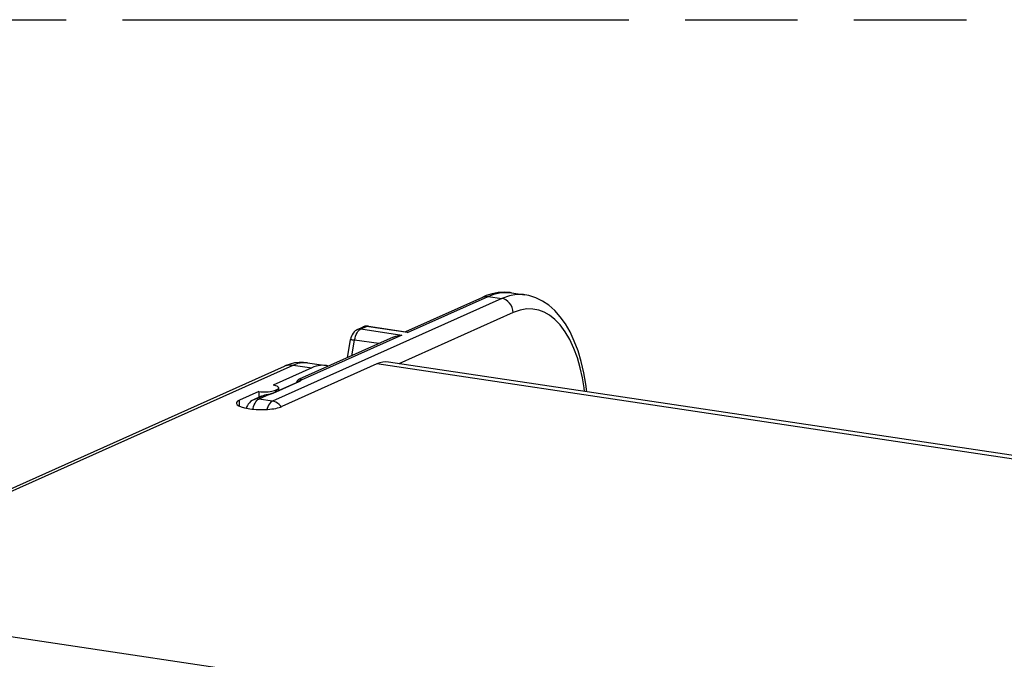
# Model space of a CAD drawing. Header units: millimetres. Extents: x 0 to 210, y 0 to 297.
# Tile 31 of 43: x 64 to 81, y 247 to 258. Entities that reach past the tile are written whole.
import ezdxf

# ---------------------------------------------------------------- set-up
doc = ezdxf.new("R2010")
doc.units = ezdxf.units.MM
doc.header["$LTSCALE"] = 19.36
doc.linetypes.add('PHANTOM', pattern=[0.8, 0.45, -0.05, 0.1, -0.05, 0.1, -0.05])
doc.layers.get('0').update_dxf_attribs({"linetype": 'CONTINUOUS'})
doc.layers.add('DEFAULT_3', color=7, linetype='PHANTOM')

msp = doc.modelspace()

# ---------------------------------------------------------------- linework, layer by layer
at = {"color": 9, "linetype": 'CONTINUOUS'}
for p, q in [((72.141145, 252.883923), (68.198656, 251.116554)), ((70.519028, 252.29649), (71.907352, 252.918859)), ((71.907352, 252.918859), (72.141145, 252.883923)), ((72.273592, 252.930653), (72.141145, 252.883923)), ((72.398556, 252.951355), (72.273592, 252.930653)), ((72.335984, 252.64032), (70.372349, 251.760047)), ((69.71692, 252.357737), (69.81498, 252.401696)), ((70.519028, 252.29649), (69.81498, 252.401696)), ((70.420968, 252.252531), (68.693204, 251.477996)), ((69.661696, 252.350525), (69.672179, 252.354496)), ((69.68309, 252.332513), (69.699806, 252.347535)), ((69.699806, 252.347535), (69.71692, 252.357737)), ((69.71692, 252.357737), (70.420968, 252.252531)), ((69.564371, 251.89777), (69.611204, 252.167345)), ((70.027087, 252.1052), (69.611204, 252.167345)), ((57.435479, 246.754167), (68.552021, 251.737576)), ((68.552021, 251.737576), (68.875286, 251.689271)), ((89.698127, 248.811221), (69.995053, 251.755437)), ((68.208519, 251.250605), (68.659706, 251.452867)), ((68.641197, 251.481778), (68.641436, 251.481951)), ((68.680406, 251.464492), (68.687793, 251.471009)), ((68.68167, 251.476937), (68.693204, 251.477996)), ((68.687793, 251.471009), (68.693204, 251.477996)), ((68.141179, 251.23053), (67.964862, 251.151489)), ((68.108676, 251.225082), (68.141183, 251.230532)), ((68.17675, 251.2392), (68.193109, 251.244561)), ((68.193109, 251.244561), (68.208519, 251.250605)), ((68.251342, 251.304743), (68.251362, 251.275659)), ((68.27495, 251.286234), (68.27497, 251.315335)), ((67.630371, 251.028132), (67.631589, 251.131737)), ((67.947779, 251.141311), (67.964862, 251.151489)), ((68.198656, 251.116554), (67.964862, 251.151489)), ((68.346617, 251.017501), (68.336114, 251.032719)), ((61.050922, 247.4596), (79.796042, 244.65853))]:
    msp.add_line(p, q, dxfattribs=at)
at = {"color": 7, "linetype": 'CONTINUOUS'}
for p, q in [((70.492996, 252.314061), (71.815312, 252.906839)), ((72.307393, 252.981059), (72.541427, 252.946088)), ((69.661696, 252.350525), (69.759756, 252.394484)), ((69.848232, 252.406892), (70.494685, 252.310293)), ((70.275789, 252.21669), (68.657446, 251.491207)), ((69.487608, 251.863358), (69.541626, 252.174288)), ((57.287778, 246.734739), (68.404758, 251.718345)), ((69.995053, 251.755437), (68.360718, 251.022784)), ((68.404758, 251.718345), (68.404922, 251.718418)), ((68.800627, 251.776664), (69.123824, 251.728369)), ((89.898325, 248.842295), (70.193884, 251.786714)), ((68.875286, 251.689271), (68.211536, 251.39172)), ((68.190037, 251.248168), (68.641298, 251.450463)), ((68.611055, 251.443939), (68.608864, 251.435923)), ((68.621727, 251.462767), (68.611055, 251.443939)), ((68.653728, 251.45613), (68.653774, 251.456214)), ((67.964036, 251.280769), (67.631589, 251.131737)), ((67.99286, 251.193281), (67.872823, 251.13947)), ((67.964036, 251.280769), (67.962849, 251.179827)), ((68.132268, 251.231174), (68.08965, 251.222641)), ((68.210309, 251.291361), (68.232463, 251.297592)), ((68.232463, 251.297592), (68.251342, 251.304743)), ((68.251342, 251.304743), (68.27497, 251.315335)), ((68.305084, 251.299743), (68.305114, 251.344442)), ((67.779859, 250.988543), (67.807447, 250.984421))]:
    msp.add_line(p, q, dxfattribs=at)
for points in [[(72.307364, 252.981064), (72.289223, 252.983559), (72.186378, 252.989938), (72.082274, 252.98328), (71.977941, 252.963594), (71.874522, 252.931219), (71.815393, 252.906875)], [(73.603417, 251.27723), (73.588216, 251.405402), (73.553729, 251.605594), (73.50896, 251.798385), (73.454192, 251.980917), (73.390022, 252.15058), (73.317112, 252.305766), (73.236541, 252.444717), (73.148514, 252.567738), (73.053362, 252.674591), (72.951397, 252.765021), (72.842878, 252.83868), (72.728819, 252.894759), (72.61031, 252.93273), (72.541839, 252.946027)], [(69.848232, 252.406892), (69.833505, 252.408382), (69.818602, 252.408469), (69.803686, 252.407131), (69.788838, 252.404358), (69.774141, 252.400137), (69.759756, 252.394484)], [(69.661696, 252.350525), (69.640921, 252.339398), (69.62097, 252.324816), (69.602181, 252.306628), (69.585129, 252.285019), (69.569797, 252.259462), (69.55729, 252.231557), (69.548101, 252.203394), (69.541626, 252.174288)], [(70.275788, 252.216689), (70.32171, 252.234003), (70.369595, 252.245865), (70.420968, 252.252531)], [(70.519028, 252.29649), (70.51134, 252.303037), (70.503373, 252.307649), (70.494694, 252.310295)], [(68.800601, 251.776667), (68.734049, 251.783207), (68.65725, 251.782494), (68.579755, 251.772955), (68.502434, 251.754586), (68.426217, 251.727592), (68.404922, 251.718418)], [(68.305096, 251.344442), (68.304645, 251.34821), (68.300082, 251.356662), (68.290845, 251.36486), (68.276956, 251.372635), (68.258874, 251.379817), (68.237126, 251.38615), (68.211536, 251.39172)], [(68.641197, 251.481778), (68.636152, 251.477891), (68.621727, 251.462767)], [(68.654988, 251.4581), (68.655384, 251.458582), (68.654522, 251.457861), (68.650525, 251.455179), (68.642986, 251.451235), (68.641317, 251.450471)], [(68.657251, 251.491116), (68.64845, 251.486523), (68.641409, 251.481932)], [(67.964036, 251.280769), (67.995479, 251.277818), (68.02755, 251.276109), (68.060618, 251.275648)], [(67.969079, 251.181204), (67.979931, 251.187087), (67.991571, 251.192699)], [(68.037365, 251.209658), (68.011291, 251.200868), (67.993233, 251.193448)], [(68.08965, 251.222641), (68.063706, 251.216791), (68.037365, 251.209658)], [(68.060618, 251.275648), (68.093573, 251.276422), (68.125621, 251.278451)], [(68.125621, 251.278451), (68.156182, 251.281654), (68.184594, 251.285998), (68.210309, 251.291361)], [(68.190037, 251.248168), (68.18492, 251.246002), (68.172289, 251.241441), (68.156555, 251.236813), (68.137903, 251.232351), (68.132245, 251.231168)], [(68.27497, 251.315335), (68.289457, 251.323143), (68.299233, 251.331224), (68.304318, 251.33967), (68.305096, 251.344442)], [(67.782132, 251.065437), (67.766146, 251.039688), (67.753659, 251.011734), (67.748539, 250.994143)], [(67.872823, 251.13947), (67.846941, 251.12578), (67.822843, 251.108671), (67.801146, 251.0885), (67.782132, 251.065437)]]:
    msp.add_lwpolyline(points, dxfattribs=at)
at = {"color": 9, "linetype": 'CONTINUOUS'}
for points in [[(71.815393, 252.906875), (71.832195, 252.913273), (71.869024, 252.92034), (71.907352, 252.918859)], [(71.907352, 252.918859), (72.004719, 252.955685), (72.104829, 252.979238), (72.206288, 252.988015), (72.307393, 252.981059)], [(72.335984, 252.64032), (72.331809, 252.682938), (72.320427, 252.724937), (72.302271, 252.764731), (72.278024, 252.800817), (72.248604, 252.831829), (72.215124, 252.856596), (72.178847, 252.874183), (72.141145, 252.883923)], [(72.541424, 252.946088), (72.514171, 252.949562), (72.398556, 252.951355)], [(73.568343, 251.282472), (73.560651, 251.346472), (73.531614, 251.516665), (73.492423, 251.69043), (73.443049, 251.861033), (73.382407, 252.024427), (73.312084, 252.176155), (73.232236, 252.311023), (73.14607, 252.427199), (73.056614, 252.520168), (72.964573, 252.59279), (72.872751, 252.645956), (72.77788, 252.681057), (72.678015, 252.700971), (72.571987, 252.702126), (72.457749, 252.681582), (72.335984, 252.64032)], [(69.759756, 252.394484), (69.770239, 252.398455), (69.792171, 252.402598), (69.81498, 252.401696)], [(69.81498, 252.401696), (69.832902, 252.406954), (69.848232, 252.406892)], [(69.611204, 252.167345), (69.618288, 252.200723), (69.627667, 252.232697), (69.639124, 252.262522)], [(69.639124, 252.262522), (69.652392, 252.289506), (69.667162, 252.313018), (69.68309, 252.332513)], [(69.672179, 252.354496), (69.694111, 252.358639), (69.71692, 252.357737)], [(69.541626, 252.174288), (69.542184, 252.174687), (69.547112, 252.174964), (69.55694, 252.174327), (69.571292, 252.1728), (69.589614, 252.170442), (69.611204, 252.167345)], [(68.411571, 251.721279), (68.456455, 251.735117), (68.503652, 251.740594), (68.552021, 251.737576)], [(68.552021, 251.737576), (68.636006, 251.767162), (68.718661, 251.780235), (68.800627, 251.776664)], [(68.627299, 251.440082), (68.626112, 251.449116), (68.626733, 251.457985), (68.629137, 251.466302), (68.633218, 251.473704), (68.638799, 251.479867), (68.641197, 251.481778)], [(68.641316, 251.450471), (68.64962, 251.452893), (68.659706, 251.452867)], [(68.653774, 251.456214), (68.654612, 251.457667), (68.661692, 251.466414), (68.670921, 251.472987), (68.68167, 251.476937)], [(68.692657, 251.486569), (68.690349, 251.490231), (68.68671, 251.493134), (68.681714, 251.495012), (68.675637, 251.495653), (68.668624, 251.494884), (68.661074, 251.492698), (68.657495, 251.491229)], [(68.659706, 251.452867), (68.671044, 251.458445), (68.680406, 251.464492)], [(68.693204, 251.477996), (68.693622, 251.482437), (68.692657, 251.486569)], [(67.993231, 251.193447), (68.003989, 251.198001), (68.017172, 251.202961), (68.031127, 251.207564)], [(68.031127, 251.207564), (68.045741, 251.211779), (68.060938, 251.215608), (68.063706, 251.216791)], [(68.076578, 251.219067), (68.092524, 251.222197), (68.108676, 251.225082)], [(68.132269, 251.231173), (68.133999, 251.231424), (68.141184, 251.230532)], [(68.141179, 251.23053), (68.15944, 251.234523), (68.17675, 251.2392)], [(68.190111, 251.248201), (68.198432, 251.250631), (68.208519, 251.250605)], [(67.862651, 250.977647), (67.865203, 250.990312), (67.874557, 251.023285), (67.886184, 251.054228)], [(67.904163, 251.149746), (67.875718, 251.140733), (67.872823, 251.13947)], [(67.886184, 251.054228), (67.899735, 251.082173), (67.914792, 251.106332)], [(67.964862, 251.151489), (67.934128, 251.153361), (67.904163, 251.149746)], [(67.914792, 251.106332), (67.930956, 251.126184), (67.947779, 251.141311)], [(68.198656, 251.116554), (68.181118, 251.106035), (68.164015, 251.090465), (68.147774, 251.070245), (68.132759, 251.045827), (68.119294, 251.017683), (68.107799, 250.986655), (68.104112, 250.973454)], [(68.336114, 251.032719), (68.312792, 251.058312), (68.286785, 251.079885), (68.258655, 251.097029), (68.229031, 251.109358), (68.198656, 251.116554)]]:
    msp.add_lwpolyline(points, dxfattribs=at)
at = {"color": 7, "linetype": 'CONTINUOUS'}
for centre, major_axis, ratio, start_param, end_param in [((68.856155, 250.06213), (0.273121, 1.665384), 0.479500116, 6.239113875, 6.590063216), ((69.979748, 250.453724), (0.218496, 1.332307), 0.479500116, 0.006818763, 0.306877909), ((67.982359, 251.079322), (0.405026, -0.000008), 0.258807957, 2.618036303, 4.18883263), ((68.009947, 251.075199), (0.405026, -0.000008), 0.258807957, -2.094352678, -0.523556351)]:
    msp.add_ellipse(centre, major_axis=major_axis, ratio=ratio, start_param=start_param, end_param=end_param, dxfattribs=at)
at = {"layer": 'DEFAULT_3', "color": 7, "linetype": 'PHANTOM'}
msp.add_line((50.128636, 257.68), (150.128636, 257.68), dxfattribs=at)

doc.saveas('drawing.dxf')
